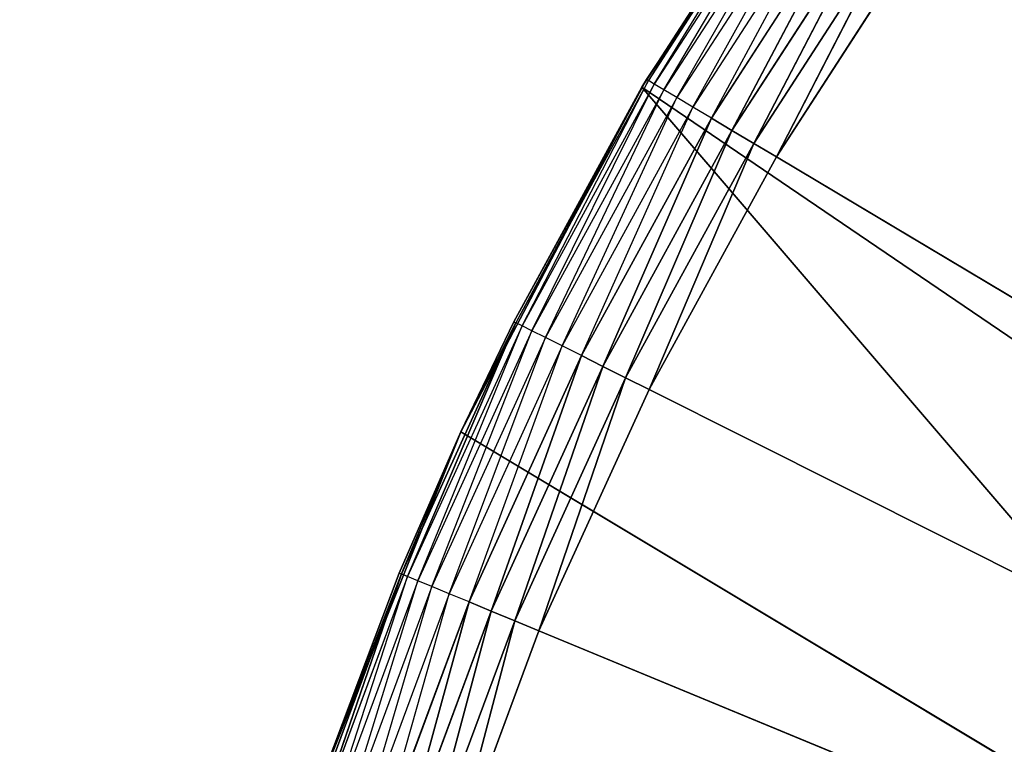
# Model space of a CAD drawing. Extents: x 0 to 6, y 0.1 to 15.2.
# Tile 36 of 256: x 0.5177 to 0.6479, y 1.2437 to 1.3395. Entities that reach past the tile are written whole.
import ezdxf

# ---------------------------------------------------------------- set-up
doc = ezdxf.new("R2010")
doc.units = 0
doc.header["$LTSCALE"] = 2.54
doc.layers.get('0').update_dxf_attribs({"color": 13, "linetype": 'CONTINUOUS'})

# ---------------------------------------------------------------- blocks, each defined once
blk = doc.blocks.new('UCHWYT_NA__CI_GACZK__GIUMI')
at = {"color": 0}
for p, q in [((0.59996, 1.33057, 1.516), (0.62846, 1.37344, 1.516)), ((0.59996, 1.33057, 1.516), (0.62846, 1.37344, 1.516)), ((0.60057, 1.3316, 1.336), (0.62846, 1.37344, 1.516)), ((0.60057, 1.3316, 1.336), (0.62846, 1.37344, 1.516)), ((0.62041, 1.36227, 1.336), (0.60057, 1.3316, 1.336)), ((0.62041, 1.36227, 1.336), (0.60083, 1.33145, 1.33253)), ((0.62066, 1.36209, 1.33253), (0.60083, 1.33145, 1.33253)), ((0.6016, 1.33098, 1.32916), (0.62066, 1.36209, 1.33253)), ((0.6214, 1.36157, 1.32916), (0.6016, 1.33098, 1.32916)), ((0.60287, 1.33023, 1.326), (0.6214, 1.36157, 1.32916)), ((0.6226, 1.36073, 1.326), (0.60287, 1.33023, 1.326)), ((0.60459, 1.32921, 1.32314), (0.6226, 1.36073, 1.326)), ((0.62424, 1.35958, 1.32314), (0.60459, 1.32921, 1.32314)), ((0.6067, 1.32794, 1.32068), (0.62424, 1.35958, 1.32314)), ((0.62626, 1.35817, 1.32068), (0.6067, 1.32794, 1.32068)), ((0.60916, 1.32648, 1.31868), (0.62626, 1.35817, 1.32068)), ((0.6286, 1.35653, 1.31868), (0.60916, 1.32648, 1.31868)), ((0.61187, 1.32486, 1.31721), (0.6286, 1.35653, 1.31868)), ((0.61187, 1.32486, 1.31721), (0.6286, 1.35653, 1.31868)), ((0.63119, 1.35472, 1.31721), (0.61187, 1.32486, 1.31721)), ((0.63119, 1.35472, 1.31721), (0.61187, 1.32486, 1.31721)), ((0.61476, 1.32314, 1.3163), (0.63119, 1.35472, 1.31721)), ((0.61476, 1.32314, 1.3163), (0.63119, 1.35472, 1.31721)), ((0.63395, 1.35279, 1.3163), (0.61476, 1.32314, 1.3163)), ((0.63395, 1.35279, 1.3163), (0.61476, 1.32314, 1.3163)), ((0.61775, 1.32136, 1.316), (0.63395, 1.35279, 1.3163)), ((0.61775, 1.32136, 1.316), (0.63395, 1.35279, 1.3163)), ((0.61775, 1.32136, 1.316), (0.63679, 1.35079, 1.316)), ((0.61775, 1.32136, 1.316), (0.63679, 1.35079, 1.316)), ((0.60057, 1.3316, 1.336), (0.58302, 1.29957, 1.336)), ((0.60057, 1.3316, 1.336), (0.58329, 1.29944, 1.33253)), ((0.60083, 1.33145, 1.33253), (0.58329, 1.29944, 1.33253)), ((0.5841, 1.29903, 1.32916), (0.60083, 1.33145, 1.33253)), ((0.6016, 1.33098, 1.32916), (0.5841, 1.29903, 1.32916)), ((0.58541, 1.29837, 1.326), (0.6016, 1.33098, 1.32916)), ((0.60057, 1.3316, 1.336), (0.59996, 1.33057, 1.516)), ((0.60057, 1.3316, 1.336), (0.59996, 1.33057, 1.516)), ((0.60057, 1.3316, 1.336), (0.60083, 1.33145, 1.33253)), ((0.6016, 1.33098, 1.32916), (0.60083, 1.33145, 1.33253)), ((0.60287, 1.33023, 1.326), (0.6016, 1.33098, 1.32916)), ((0.57601, 1.285, 1.516), (0.59996, 1.33057, 1.516)), ((0.57601, 1.285, 1.516), (0.59996, 1.33057, 1.516)), ((0.58302, 1.29957, 1.336), (0.59996, 1.33057, 1.516)), ((0.58302, 1.29957, 1.336), (0.59996, 1.33057, 1.516)), ((0.60287, 1.33023, 1.326), (0.58541, 1.29837, 1.326)), ((0.5872, 1.29748, 1.32314), (0.60287, 1.33023, 1.326)), ((0.59996, 1.33057, 1.516), (0.72439, 1.24609, 1.516)), ((0.59996, 1.33057, 1.516), (0.72439, 1.24609, 1.516)), ((0.59996, 1.33057, 1.516), (0.70574, 1.20724, 1.516)), ((0.59996, 1.33057, 1.516), (0.70574, 1.20724, 1.516)), ((0.60459, 1.32921, 1.32314), (0.60287, 1.33023, 1.326)), ((0.60459, 1.32921, 1.32314), (0.5872, 1.29748, 1.32314)), ((0.58941, 1.29637, 1.32068), (0.60459, 1.32921, 1.32314)), ((0.6067, 1.32794, 1.32068), (0.60459, 1.32921, 1.32314)), ((0.6067, 1.32794, 1.32068), (0.58941, 1.29637, 1.32068)), ((0.59196, 1.29509, 1.31868), (0.6067, 1.32794, 1.32068)), ((0.60916, 1.32648, 1.31868), (0.6067, 1.32794, 1.32068)), ((0.60916, 1.32648, 1.31868), (0.59196, 1.29509, 1.31868)), ((0.59478, 1.29367, 1.31721), (0.60916, 1.32648, 1.31868)), ((0.59478, 1.29367, 1.31721), (0.60916, 1.32648, 1.31868)), ((0.61187, 1.32486, 1.31721), (0.60916, 1.32648, 1.31868)), ((0.61187, 1.32486, 1.31721), (0.60916, 1.32648, 1.31868)), ((0.61187, 1.32486, 1.31721), (0.59478, 1.29367, 1.31721)), ((0.61187, 1.32486, 1.31721), (0.59478, 1.29367, 1.31721)), ((0.59779, 1.29217, 1.3163), (0.61187, 1.32486, 1.31721)), ((0.59779, 1.29217, 1.3163), (0.61187, 1.32486, 1.31721)), ((0.61476, 1.32314, 1.3163), (0.61187, 1.32486, 1.31721)), ((0.61476, 1.32314, 1.3163), (0.61187, 1.32486, 1.31721)), ((0.61476, 1.32314, 1.3163), (0.59779, 1.29217, 1.3163)), ((0.61476, 1.32314, 1.3163), (0.59779, 1.29217, 1.3163)), ((0.6009, 1.29061, 1.316), (0.61476, 1.32314, 1.3163)), ((0.6009, 1.29061, 1.316), (0.61476, 1.32314, 1.3163)), ((0.61775, 1.32136, 1.316), (0.61476, 1.32314, 1.3163)), ((0.61775, 1.32136, 1.316), (0.61476, 1.32314, 1.3163)), ((0.6009, 1.29061, 1.316), (0.61775, 1.32136, 1.316)), ((0.6009, 1.29061, 1.316), (0.61775, 1.32136, 1.316)), ((1.03, 1.0755, 1.316), (0.61775, 1.32136, 1.316)), ((1.03, 1.0755, 1.316), (0.61775, 1.32136, 1.316)), ((0.58329, 1.29944, 1.33253), (0.56814, 1.26623, 1.33253)), ((0.58329, 1.29944, 1.33253), (0.56814, 1.26623, 1.33253)), ((0.56897, 1.26589, 1.32916), (0.58329, 1.29944, 1.33253)), ((0.5841, 1.29903, 1.32916), (0.56897, 1.26589, 1.32916)), ((0.57033, 1.26532, 1.326), (0.5841, 1.29903, 1.32916)), ((0.58541, 1.29837, 1.326), (0.57033, 1.26532, 1.326)), ((0.57218, 1.26456, 1.32314), (0.58541, 1.29837, 1.326)), ((0.58302, 1.29957, 1.336), (0.57601, 1.285, 1.516)), ((0.58302, 1.29957, 1.336), (0.57601, 1.285, 1.516)), ((0.58302, 1.29957, 1.336), (0.57601, 1.285, 1.336)), ((0.57601, 1.285, 1.336), (0.58329, 1.29944, 1.33253)), ((0.58302, 1.29957, 1.336), (0.58329, 1.29944, 1.33253)), ((0.5841, 1.29903, 1.32916), (0.58329, 1.29944, 1.33253)), ((0.58541, 1.29837, 1.326), (0.5841, 1.29903, 1.32916)), ((0.5872, 1.29748, 1.32314), (0.58541, 1.29837, 1.326)), ((0.5872, 1.29748, 1.32314), (0.57218, 1.26456, 1.32314)), ((0.57446, 1.26362, 1.32068), (0.5872, 1.29748, 1.32314)), ((0.58941, 1.29637, 1.32068), (0.5872, 1.29748, 1.32314)), ((0.58941, 1.29637, 1.32068), (0.57446, 1.26362, 1.32068)), ((0.5771, 1.26253, 1.31868), (0.58941, 1.29637, 1.32068)), ((0.59196, 1.29509, 1.31868), (0.58941, 1.29637, 1.32068)), ((0.59196, 1.29509, 1.31868), (0.5771, 1.26253, 1.31868)), ((0.58002, 1.26132, 1.31721), (0.59196, 1.29509, 1.31868)), ((0.58002, 1.26132, 1.31721), (0.59196, 1.29509, 1.31868)), ((0.59478, 1.29367, 1.31721), (0.59196, 1.29509, 1.31868)), ((0.59478, 1.29367, 1.31721), (0.59196, 1.29509, 1.31868)), ((0.59478, 1.29367, 1.31721), (0.58002, 1.26132, 1.31721)), ((0.59478, 1.29367, 1.31721), (0.58002, 1.26132, 1.31721)), ((0.58313, 1.26004, 1.3163), (0.59478, 1.29367, 1.31721)), ((0.58313, 1.26004, 1.3163), (0.59478, 1.29367, 1.31721)), ((0.59779, 1.29217, 1.3163), (0.59478, 1.29367, 1.31721)), ((0.59779, 1.29217, 1.3163), (0.59478, 1.29367, 1.31721)), ((0.59779, 1.29217, 1.3163), (0.58313, 1.26004, 1.3163)), ((0.59779, 1.29217, 1.3163), (0.58313, 1.26004, 1.3163)), ((0.58634, 1.25871, 1.316), (0.59779, 1.29217, 1.3163)), ((0.58634, 1.25871, 1.316), (0.59779, 1.29217, 1.3163)), ((0.6009, 1.29061, 1.316), (0.59779, 1.29217, 1.3163)), ((0.6009, 1.29061, 1.316), (0.59779, 1.29217, 1.3163)), ((0.58634, 1.25871, 1.316), (0.6009, 1.29061, 1.316)), ((0.58634, 1.25871, 1.316), (0.6009, 1.29061, 1.316)), ((0.6009, 1.29061, 1.316), (1.03, 1.0755, 1.316)), ((0.6009, 1.29061, 1.316), (1.03, 1.0755, 1.316)), ((0.55687, 1.23721, 1.516), (0.57601, 1.285, 1.516)), ((0.55687, 1.23721, 1.516), (0.57601, 1.285, 1.516)), ((0.57601, 1.285, 1.516), (0.56786, 1.26635, 1.336)), ((0.57601, 1.285, 1.516), (0.56786, 1.26635, 1.336)), ((0.57601, 1.285, 1.336), (0.56786, 1.26635, 1.336)), ((0.56814, 1.26623, 1.33253), (0.57601, 1.285, 1.336)), ((0.57601, 1.285, 1.516), (0.57601, 1.285, 1.336)), ((0.57601, 1.285, 1.516), (0.57601, 1.285, 1.336)), ((0.57601, 1.285, 1.516), (0.70574, 1.20724, 1.516)), ((0.57601, 1.285, 1.516), (0.70574, 1.20724, 1.516)), ((0.56814, 1.26623, 1.33253), (0.55545, 1.23201, 1.33253)), ((0.56814, 1.26623, 1.33253), (0.55545, 1.23201, 1.33253)), ((0.5563, 1.23173, 1.32916), (0.56814, 1.26623, 1.33253)), ((0.5563, 1.23173, 1.32916), (0.56814, 1.26623, 1.33253)), ((0.56897, 1.26589, 1.32916), (0.5563, 1.23173, 1.32916)), ((0.55687, 1.23721, 1.516), (0.56786, 1.26635, 1.336)), ((0.56786, 1.26635, 1.336), (0.55687, 1.23721, 1.336)), ((0.55687, 1.23721, 1.516), (0.56786, 1.26635, 1.336)), ((0.55687, 1.23721, 1.336), (0.56814, 1.26623, 1.33253)), ((0.5577, 1.23126, 1.326), (0.56897, 1.26589, 1.32916)), ((0.56786, 1.26635, 1.336), (0.56814, 1.26623, 1.33253)), ((0.56897, 1.26589, 1.32916), (0.56814, 1.26623, 1.33253)), ((0.56897, 1.26589, 1.32916), (0.56814, 1.26623, 1.33253)), ((0.57033, 1.26532, 1.326), (0.56897, 1.26589, 1.32916)), ((0.57033, 1.26532, 1.326), (0.5577, 1.23126, 1.326)), ((0.5596, 1.23064, 1.32314), (0.57033, 1.26532, 1.326)), ((0.57218, 1.26456, 1.32314), (0.5596, 1.23064, 1.32314)), ((0.56194, 1.22987, 1.32068), (0.57218, 1.26456, 1.32314)), ((0.57218, 1.26456, 1.32314), (0.57033, 1.26532, 1.326)), ((0.57446, 1.26362, 1.32068), (0.57218, 1.26456, 1.32314)), ((0.57446, 1.26362, 1.32068), (0.56194, 1.22987, 1.32068)), ((0.56465, 1.22897, 1.31868), (0.57446, 1.26362, 1.32068)), ((0.5771, 1.26253, 1.31868), (0.57446, 1.26362, 1.32068)), ((0.5771, 1.26253, 1.31868), (0.56465, 1.22897, 1.31868)), ((0.56765, 1.22798, 1.31721), (0.5771, 1.26253, 1.31868)), ((0.56765, 1.22798, 1.31721), (0.5771, 1.26253, 1.31868)), ((0.58002, 1.26132, 1.31721), (0.5771, 1.26253, 1.31868)), ((0.58002, 1.26132, 1.31721), (0.5771, 1.26253, 1.31868)), ((0.58002, 1.26132, 1.31721), (0.56765, 1.22798, 1.31721)), ((0.58002, 1.26132, 1.31721), (0.56765, 1.22798, 1.31721)), ((0.57085, 1.22693, 1.3163), (0.58002, 1.26132, 1.31721)), ((0.57085, 1.22693, 1.3163), (0.58002, 1.26132, 1.31721)), ((0.58313, 1.26004, 1.3163), (0.58002, 1.26132, 1.31721)), ((0.58313, 1.26004, 1.3163), (0.58002, 1.26132, 1.31721)), ((0.58313, 1.26004, 1.3163), (0.57085, 1.22693, 1.3163)), ((0.58313, 1.26004, 1.3163), (0.57085, 1.22693, 1.3163)), ((0.57415, 1.22584, 1.316), (0.58313, 1.26004, 1.3163)), ((0.57415, 1.22584, 1.316), (0.58313, 1.26004, 1.3163)), ((0.58634, 1.25871, 1.316), (0.58313, 1.26004, 1.3163)), ((0.58634, 1.25871, 1.316), (0.58313, 1.26004, 1.3163)), ((0.57415, 1.22584, 1.316), (0.58634, 1.25871, 1.316)), ((0.57415, 1.22584, 1.316), (0.58634, 1.25871, 1.316)), ((0.58634, 1.25871, 1.316), (1.03, 1.0755, 1.316)), ((0.58634, 1.25871, 1.316), (1.03, 1.0755, 1.316))]:
    blk.add_line(p, q, dxfattribs=at)
mesh = blk.add_polyface(dxfattribs=at)
corners = [(0.86, 1.36995, 1.516), (0.81145, 1.33596, 1.516), (0.03, 14.8755, 1.516)]
mesh.append_faces([[corners[k] for k in face] for face in [(0, 1, 2)]], dxfattribs={"color": 0})
mesh = blk.add_polyface(dxfattribs=at)
corners = [(0.81145, 1.33596, 1.516), (0.76954, 1.29405, 1.516), (0.03, 14.8755, 1.516)]
mesh.append_faces([[corners[k] for k in face] for face in [(0, 1, 2)]], dxfattribs={"color": 0})
mesh = blk.add_polyface(dxfattribs=at)
corners = [(0.76954, 1.29405, 1.516), (0.73555, 1.2455, 1.516), (0.03, 14.8755, 1.516)]
mesh.append_faces([[corners[k] for k in face] for face in [(0, 1, 2)]], dxfattribs={"color": 0})
mesh = blk.add_polyface(dxfattribs=at)
corners = [(0.73555, 1.2455, 1.516), (0.03, 0.2755, 1.516), (0.03, 14.8755, 1.516)]
mesh.append_faces([[corners[k] for k in face] for face in [(0, 1, 2)]], dxfattribs={"color": 0})
mesh = blk.add_polyface(dxfattribs=at)
corners = [(4.86, 1.36995, 1.516), (1.29045, 1.29405, 1.516), (0.03, 14.8755, 1.516)]
mesh.append_faces([[corners[k] for k in face] for face in [(0, 1, 2)]], dxfattribs={"color": 0})
mesh = blk.add_polyface(dxfattribs=at)
corners = [(1.29045, 1.29405, 1.516), (1.24855, 1.33596, 1.516), (0.03, 14.8755, 1.516)]
mesh.append_faces([[corners[k] for k in face] for face in [(0, 1, 2)]], dxfattribs={"color": 0})
mesh = blk.add_polyface(dxfattribs=at)
corners = [(1.24855, 1.33596, 1.516), (1.2, 1.36995, 1.516), (0.03, 14.8755, 1.516)]
mesh.append_faces([[corners[k] for k in face] for face in [(0, 1, 2)]], dxfattribs={"color": 0})
mesh = blk.add_polyface(dxfattribs=at)
corners = [(4.86, 1.36995, 1.616), (0.03, 14.8755, 1.616), (4.81145, 1.33596, 1.616)]
mesh.append_faces([[corners[k] for k in face] for face in [(0, 1, 2)]], dxfattribs={"color": 0})
mesh = blk.add_polyface(dxfattribs=at)
corners = [(0.86, 1.36995, 1.616), (0.03, 14.8755, 1.616), (0.81145, 1.33596, 1.616)]
mesh.append_faces([[corners[k] for k in face] for face in [(0, 1, 2)]], dxfattribs={"color": 0})
mesh = blk.add_polyface(dxfattribs=at)
corners = [(0.81145, 1.33596, 1.616), (0.03, 14.8755, 1.616), (0.76954, 1.29405, 1.616)]
mesh.append_faces([[corners[k] for k in face] for face in [(0, 1, 2)]], dxfattribs={"color": 0})
mesh = blk.add_polyface(dxfattribs=at)
corners = [(0.7105, 1.19179, 1.616), (0.03, 14.8755, 1.616), (0.03, 0.2755, 1.616)]
mesh.append_faces([[corners[k] for k in face] for face in [(0, 1, 2)]], dxfattribs={"color": 0})
mesh = blk.add_polyface(dxfattribs=at)
corners = [(0.73555, 1.2455, 1.616), (0.03, 14.8755, 1.616), (0.7105, 1.19179, 1.616)]
mesh.append_faces([[corners[k] for k in face] for face in [(0, 1, 2)]], dxfattribs={"color": 0})
mesh = blk.add_polyface(dxfattribs=at)
corners = [(0.76954, 1.29405, 1.616), (0.03, 14.8755, 1.616), (0.73555, 1.2455, 1.616)]
mesh.append_faces([[corners[k] for k in face] for face in [(0, 1, 2)]], dxfattribs={"color": 0})
mesh = blk.add_polyface(dxfattribs=at)
corners = [(4.73555, 1.2455, 1.616), (0.03, 14.8755, 1.616), (1.03, 1.4155, 1.616)]
mesh.append_faces([[corners[k] for k in face] for face in [(0, 1, 2)]], dxfattribs={"color": 0})
mesh = blk.add_polyface(dxfattribs=at)
corners = [(4.76954, 1.29405, 1.616), (0.03, 14.8755, 1.616), (4.73555, 1.2455, 1.616)]
mesh.append_faces([[corners[k] for k in face] for face in [(0, 1, 2)]], dxfattribs={"color": 0})
mesh = blk.add_polyface(dxfattribs=at)
corners = [(4.81145, 1.33596, 1.616), (0.03, 14.8755, 1.616), (4.76954, 1.29405, 1.616)]
mesh.append_faces([[corners[k] for k in face] for face in [(0, 1, 2)]], dxfattribs={"color": 0})
mesh = blk.add_polyface(dxfattribs=at)
corners = [(0.74766, 1.28235, 1.516), (0.66122, 1.41315, 1.516), (0.62846, 1.37344, 1.516)]
mesh.append_faces([[corners[k] for k in face] for face in [(0, 1, 2)]], dxfattribs={"color": 0})
mesh = blk.add_polyface(dxfattribs=at)
corners = [(1.03, 1.0755, 1.316), (0.63679, 1.35079, 1.316), (0.65794, 1.37876, 1.316)]
mesh.append_faces([[corners[k] for k in face] for face in [(0, 1, 2)]], dxfattribs={"color": 0})
mesh = blk.add_polyface(dxfattribs=at)
corners = [(1.53, 0.2755, 4.116), (0.03, 1.3755, 4.116), (0.03, 0.2755, 4.116)]
mesh.append_faces([[corners[k] for k in face] for face in [(0, 1, 2)]], dxfattribs={"color": 0})
mesh = blk.add_polyface(dxfattribs=at)
corners = [(1.53, 1.3755, 4.116), (0.03, 1.3755, 4.116), (1.53, 0.2755, 4.116)]
mesh.append_faces([[corners[k] for k in face] for face in [(0, 1, 2)]], dxfattribs={"color": 0})
mesh = blk.add_polyface(dxfattribs=at)
corners = [(1.53, 0.2755, 4.016), (0.03, 0.2755, 4.016), (1.53, 1.3755, 4.016)]
mesh.append_faces([[corners[k] for k in face] for face in [(0, 1, 2)]], dxfattribs={"color": 0})
mesh = blk.add_polyface(dxfattribs=at)
corners = [(1.53, 1.3755, 4.016), (0.03, 0.2755, 4.016), (0.03, 1.3755, 4.016)]
mesh.append_faces([[corners[k] for k in face] for face in [(0, 1, 2)]], dxfattribs={"color": 0})
mesh = blk.add_polyface(dxfattribs=at)
corners = [(0.62846, 1.37344, 1.516), (0.60057, 1.3316, 1.336), (0.59996, 1.33057, 1.516)]
mesh.append_faces([[corners[k] for k in face] for face in [(0, 1, 2)]], dxfattribs={"color": 0})
mesh = blk.add_polyface(dxfattribs=at)
corners = [(0.72439, 1.24609, 1.516), (0.62846, 1.37344, 1.516), (0.59996, 1.33057, 1.516)]
mesh.append_faces([[corners[k] for k in face] for face in [(0, 1, 2)]], dxfattribs={"color": 0})
mesh = blk.add_polyface(dxfattribs=at)
corners = [(0.62846, 1.37344, 1.516), (0.62041, 1.36227, 1.336), (0.60057, 1.3316, 1.336)]
mesh.append_faces([[corners[k] for k in face] for face in [(0, 1, 2)]], dxfattribs={"color": 0})
mesh = blk.add_polyface(dxfattribs=at)
corners = [(0.74766, 1.28235, 1.516), (0.62846, 1.37344, 1.516), (0.72439, 1.24609, 1.516)]
mesh.append_faces([[corners[k] for k in face] for face in [(0, 1, 2)]], dxfattribs={"color": 0})
mesh = blk.add_polyface(dxfattribs=at)
corners = [(0.6286, 1.35653, 1.31868), (0.61187, 1.32486, 1.31721), (0.60916, 1.32648, 1.31868)]
mesh.append_faces([[corners[k] for k in face] for face in [(0, 1, 2)]], dxfattribs={"color": 0})
mesh = blk.add_polyface(dxfattribs=at)
corners = [(0.63119, 1.35472, 1.31721), (0.61187, 1.32486, 1.31721), (0.6286, 1.35653, 1.31868)]
mesh.append_faces([[corners[k] for k in face] for face in [(0, 1, 2)]], dxfattribs={"color": 0})
mesh = blk.add_polyface(dxfattribs=at)
corners = [(0.63119, 1.35472, 1.31721), (0.61476, 1.32314, 1.3163), (0.61187, 1.32486, 1.31721)]
mesh.append_faces([[corners[k] for k in face] for face in [(0, 1, 2)]], dxfattribs={"color": 0})
mesh = blk.add_polyface(dxfattribs=at)
corners = [(0.63395, 1.35279, 1.3163), (0.61476, 1.32314, 1.3163), (0.63119, 1.35472, 1.31721)]
mesh.append_faces([[corners[k] for k in face] for face in [(0, 1, 2)]], dxfattribs={"color": 0})
mesh = blk.add_polyface(dxfattribs=at)
corners = [(0.63395, 1.35279, 1.3163), (0.61775, 1.32136, 1.316), (0.61476, 1.32314, 1.3163)]
mesh.append_faces([[corners[k] for k in face] for face in [(0, 1, 2)]], dxfattribs={"color": 0})
mesh = blk.add_polyface(dxfattribs=at)
corners = [(0.63679, 1.35079, 1.316), (0.61775, 1.32136, 1.316), (0.63395, 1.35279, 1.3163)]
mesh.append_faces([[corners[k] for k in face] for face in [(0, 1, 2)]], dxfattribs={"color": 0})
mesh = blk.add_polyface(dxfattribs=at)
corners = [(1.03, 1.0755, 1.316), (0.61775, 1.32136, 1.316), (0.63679, 1.35079, 1.316)]
mesh.append_faces([[corners[k] for k in face] for face in [(0, 1, 2)]], dxfattribs={"color": 0})
mesh = blk.add_polyface(dxfattribs=at)
corners = [(0.60057, 1.3316, 1.336), (0.58302, 1.29957, 1.336), (0.59996, 1.33057, 1.516)]
mesh.append_faces([[corners[k] for k in face] for face in [(0, 1, 2)]], dxfattribs={"color": 0})
mesh = blk.add_polyface(dxfattribs=at)
corners = [(0.59996, 1.33057, 1.516), (0.58302, 1.29957, 1.336), (0.57601, 1.285, 1.516)]
mesh.append_faces([[corners[k] for k in face] for face in [(0, 1, 2)]], dxfattribs={"color": 0})
mesh = blk.add_polyface(dxfattribs=at)
corners = [(0.70574, 1.20724, 1.516), (0.59996, 1.33057, 1.516), (0.57601, 1.285, 1.516)]
mesh.append_faces([[corners[k] for k in face] for face in [(0, 1, 2)]], dxfattribs={"color": 0})
mesh = blk.add_polyface(dxfattribs=at)
corners = [(0.72439, 1.24609, 1.516), (0.59996, 1.33057, 1.516), (0.70574, 1.20724, 1.516)]
mesh.append_faces([[corners[k] for k in face] for face in [(0, 1, 2)]], dxfattribs={"color": 0})
mesh = blk.add_polyface(dxfattribs=at)
corners = [(0.60916, 1.32648, 1.31868), (0.59478, 1.29367, 1.31721), (0.59196, 1.29509, 1.31868)]
mesh.append_faces([[corners[k] for k in face] for face in [(0, 1, 2)]], dxfattribs={"color": 0})
mesh = blk.add_polyface(dxfattribs=at)
corners = [(0.61187, 1.32486, 1.31721), (0.59478, 1.29367, 1.31721), (0.60916, 1.32648, 1.31868)]
mesh.append_faces([[corners[k] for k in face] for face in [(0, 1, 2)]], dxfattribs={"color": 0})
mesh = blk.add_polyface(dxfattribs=at)
corners = [(0.61187, 1.32486, 1.31721), (0.59779, 1.29217, 1.3163), (0.59478, 1.29367, 1.31721)]
mesh.append_faces([[corners[k] for k in face] for face in [(0, 1, 2)]], dxfattribs={"color": 0})
mesh = blk.add_polyface(dxfattribs=at)
corners = [(0.61476, 1.32314, 1.3163), (0.59779, 1.29217, 1.3163), (0.61187, 1.32486, 1.31721)]
mesh.append_faces([[corners[k] for k in face] for face in [(0, 1, 2)]], dxfattribs={"color": 0})
mesh = blk.add_polyface(dxfattribs=at)
corners = [(0.61476, 1.32314, 1.3163), (0.6009, 1.29061, 1.316), (0.59779, 1.29217, 1.3163)]
mesh.append_faces([[corners[k] for k in face] for face in [(0, 1, 2)]], dxfattribs={"color": 0})
mesh = blk.add_polyface(dxfattribs=at)
corners = [(0.61775, 1.32136, 1.316), (0.6009, 1.29061, 1.316), (0.61476, 1.32314, 1.3163)]
mesh.append_faces([[corners[k] for k in face] for face in [(0, 1, 2)]], dxfattribs={"color": 0})
mesh = blk.add_polyface(dxfattribs=at)
corners = [(1.03, 1.0755, 1.316), (0.6009, 1.29061, 1.316), (0.61775, 1.32136, 1.316)]
mesh.append_faces([[corners[k] for k in face] for face in [(0, 1, 2)]], dxfattribs={"color": 0})
mesh = blk.add_polyface(dxfattribs=at)
corners = [(0.58329, 1.29944, 1.33253), (0.56814, 1.26623, 1.33253), (0.57601, 1.285, 1.336)]
mesh.append_faces([[corners[k] for k in face] for face in [(0, 1, 2)]], dxfattribs={"color": 0})
mesh = blk.add_polyface(dxfattribs=at)
corners = [(0.58329, 1.29944, 1.33253), (0.56897, 1.26589, 1.32916), (0.56814, 1.26623, 1.33253)]
mesh.append_faces([[corners[k] for k in face] for face in [(0, 1, 2)]], dxfattribs={"color": 0})
mesh = blk.add_polyface(dxfattribs=at)
corners = [(0.58302, 1.29957, 1.336), (0.57601, 1.285, 1.336), (0.57601, 1.285, 1.516)]
mesh.append_faces([[corners[k] for k in face] for face in [(0, 1, 2)]], dxfattribs={"color": 0})
mesh = blk.add_polyface(dxfattribs=at)
corners = [(0.59196, 1.29509, 1.31868), (0.58002, 1.26132, 1.31721), (0.5771, 1.26253, 1.31868)]
mesh.append_faces([[corners[k] for k in face] for face in [(0, 1, 2)]], dxfattribs={"color": 0})
mesh = blk.add_polyface(dxfattribs=at)
corners = [(0.59478, 1.29367, 1.31721), (0.58002, 1.26132, 1.31721), (0.59196, 1.29509, 1.31868)]
mesh.append_faces([[corners[k] for k in face] for face in [(0, 1, 2)]], dxfattribs={"color": 0})
mesh = blk.add_polyface(dxfattribs=at)
corners = [(0.59478, 1.29367, 1.31721), (0.58313, 1.26004, 1.3163), (0.58002, 1.26132, 1.31721)]
mesh.append_faces([[corners[k] for k in face] for face in [(0, 1, 2)]], dxfattribs={"color": 0})
mesh = blk.add_polyface(dxfattribs=at)
corners = [(0.59779, 1.29217, 1.3163), (0.58313, 1.26004, 1.3163), (0.59478, 1.29367, 1.31721)]
mesh.append_faces([[corners[k] for k in face] for face in [(0, 1, 2)]], dxfattribs={"color": 0})
mesh = blk.add_polyface(dxfattribs=at)
corners = [(0.59779, 1.29217, 1.3163), (0.58634, 1.25871, 1.316), (0.58313, 1.26004, 1.3163)]
mesh.append_faces([[corners[k] for k in face] for face in [(0, 1, 2)]], dxfattribs={"color": 0})
mesh = blk.add_polyface(dxfattribs=at)
corners = [(0.6009, 1.29061, 1.316), (0.58634, 1.25871, 1.316), (0.59779, 1.29217, 1.3163)]
mesh.append_faces([[corners[k] for k in face] for face in [(0, 1, 2)]], dxfattribs={"color": 0})
mesh = blk.add_polyface(dxfattribs=at)
corners = [(1.03, 1.0755, 1.316), (0.58634, 1.25871, 1.316), (0.6009, 1.29061, 1.316)]
mesh.append_faces([[corners[k] for k in face] for face in [(0, 1, 2)]], dxfattribs={"color": 0})
mesh = blk.add_polyface(dxfattribs=at)
corners = [(0.57601, 1.285, 1.516), (0.56786, 1.26635, 1.336), (0.55687, 1.23721, 1.516)]
mesh.append_faces([[corners[k] for k in face] for face in [(0, 1, 2)]], dxfattribs={"color": 0})
mesh = blk.add_polyface(dxfattribs=at)
corners = [(0.70574, 1.20724, 1.516), (0.57601, 1.285, 1.516), (0.55687, 1.23721, 1.516)]
mesh.append_faces([[corners[k] for k in face] for face in [(0, 1, 2)]], dxfattribs={"color": 0})
mesh = blk.add_polyface(dxfattribs=at)
corners = [(0.57601, 1.285, 1.336), (0.56786, 1.26635, 1.336), (0.57601, 1.285, 1.516)]
mesh.append_faces([[corners[k] for k in face] for face in [(0, 1, 2)]], dxfattribs={"color": 0})
mesh = blk.add_polyface(dxfattribs=at)
corners = [(0.56814, 1.26623, 1.33253), (0.55545, 1.23201, 1.33253), (0.55687, 1.23721, 1.336)]
mesh.append_faces([[corners[k] for k in face] for face in [(0, 1, 2)]], dxfattribs={"color": 0})
mesh = blk.add_polyface(dxfattribs=at)
corners = [(0.56814, 1.26623, 1.33253), (0.5563, 1.23173, 1.32916), (0.55545, 1.23201, 1.33253)]
mesh.append_faces([[corners[k] for k in face] for face in [(0, 1, 2)]], dxfattribs={"color": 0})
mesh = blk.add_polyface(dxfattribs=at)
corners = [(0.56814, 1.26623, 1.33253), (0.56897, 1.26589, 1.32916), (0.5563, 1.23173, 1.32916)]
mesh.append_faces([[corners[k] for k in face] for face in [(0, 1, 2)]], dxfattribs={"color": 0})
mesh = blk.add_polyface(dxfattribs=at)
corners = [(0.56786, 1.26635, 1.336), (0.55687, 1.23721, 1.336), (0.55687, 1.23721, 1.516)]
mesh.append_faces([[corners[k] for k in face] for face in [(0, 1, 2)]], dxfattribs={"color": 0})
mesh = blk.add_polyface(dxfattribs=at)
corners = [(0.5771, 1.26253, 1.31868), (0.56765, 1.22798, 1.31721), (0.56465, 1.22897, 1.31868)]
mesh.append_faces([[corners[k] for k in face] for face in [(0, 1, 2)]], dxfattribs={"color": 0})
mesh = blk.add_polyface(dxfattribs=at)
corners = [(0.58002, 1.26132, 1.31721), (0.56765, 1.22798, 1.31721), (0.5771, 1.26253, 1.31868)]
mesh.append_faces([[corners[k] for k in face] for face in [(0, 1, 2)]], dxfattribs={"color": 0})
mesh = blk.add_polyface(dxfattribs=at)
corners = [(0.58002, 1.26132, 1.31721), (0.57085, 1.22693, 1.3163), (0.56765, 1.22798, 1.31721)]
mesh.append_faces([[corners[k] for k in face] for face in [(0, 1, 2)]], dxfattribs={"color": 0})
mesh = blk.add_polyface(dxfattribs=at)
corners = [(0.58313, 1.26004, 1.3163), (0.57085, 1.22693, 1.3163), (0.58002, 1.26132, 1.31721)]
mesh.append_faces([[corners[k] for k in face] for face in [(0, 1, 2)]], dxfattribs={"color": 0})
mesh = blk.add_polyface(dxfattribs=at)
corners = [(0.58313, 1.26004, 1.3163), (0.57415, 1.22584, 1.316), (0.57085, 1.22693, 1.3163)]
mesh.append_faces([[corners[k] for k in face] for face in [(0, 1, 2)]], dxfattribs={"color": 0})
mesh = blk.add_polyface(dxfattribs=at)
corners = [(0.58634, 1.25871, 1.316), (0.57415, 1.22584, 1.316), (0.58313, 1.26004, 1.3163)]
mesh.append_faces([[corners[k] for k in face] for face in [(0, 1, 2)]], dxfattribs={"color": 0})
mesh = blk.add_polyface(dxfattribs=at)
corners = [(1.03, 1.0755, 1.316), (0.57415, 1.22584, 1.316), (0.58634, 1.25871, 1.316)]
mesh.append_faces([[corners[k] for k in face] for face in [(0, 1, 2)]], dxfattribs={"color": 0})
mesh = blk.add_polyface(dxfattribs=at)
corners = [(0.73555, 1.2455, 1.516), (0.7105, 1.19179, 1.516), (0.03, 0.2755, 1.516)]
mesh.append_faces([[corners[k] for k in face] for face in [(0, 1, 2)]], dxfattribs={"color": 0})

msp = doc.modelspace()

# ---------------------------------------------------------------- block references
at = {"color": 0}
msp.add_blockref('UCHWYT_NA__CI_GACZK__GIUMI', (0, 0), dxfattribs=at)

doc.saveas('drawing.dxf')
